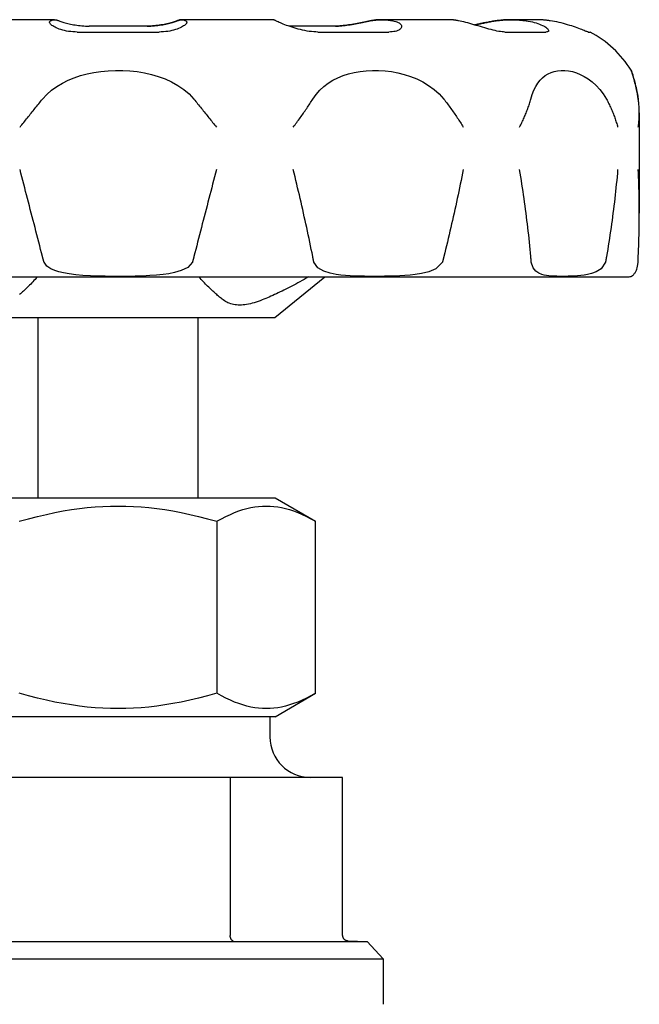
# Model space of a CAD drawing. Header units: millimetres. Extents: x 77 to 3974, y 11 to 353.
# Tile 3 of 7: x 334 to 364, y 204 to 252. Entities that reach past the tile are written whole.
import ezdxf

# ---------------------------------------------------------------- set-up
doc = ezdxf.new("R2010")
doc.units = ezdxf.units.MM
doc.layers.add('DETAIL', color=2, linetype='Continuous')

msp = doc.modelspace()

# ---------------------------------------------------------------- linework, layer by layer
at = {"layer": 'DETAIL'}
for p, q in [((335.601, 252.465), (331.157, 252.465)), ((341.885, 252.465), (341.873, 252.465)), ((346.327, 252.465), (341.885, 252.465)), ((351.768, 252.465), (351.759, 252.465)), ((355.02, 252.465), (351.768, 252.465)), ((358.16, 252.465), (358.156, 252.465)), ((359.35, 252.465), (358.16, 252.465)), ((336.724, 251.856), (340.763, 251.856)), ((340.183, 252.147), (337.302, 252.147)), ((349.482, 252.147), (347.169, 252.147)), ((348.609, 251.856), (352.106, 251.856)), ((357.848, 251.856), (359.867, 251.856)), ((361.967, 251.856), (362.054, 251.856)), ((364.487, 247.861), (364.487, 242.905)), ((313.59, 239.765), (363.884, 239.765)), ((346.487, 237.765), (348.951, 239.765)), ((330.987, 237.765), (346.487, 237.765)), ((334.787, 228.854), (334.787, 237.765)), ((342.687, 228.854), (342.687, 237.765)), ((330.98, 228.854), (346.494, 228.854)), ((346.494, 228.854), (348.494, 227.699)), ((343.616, 227.699), (343.616, 219.209)), ((348.494, 219.209), (348.494, 227.699)), ((346.494, 218.054), (348.494, 219.209)), ((346.494, 218.054), (330.98, 218.054)), ((346.237, 218.054), (346.237, 217.054)), ((344.279, 215.054), (333.194, 215.054)), ((344.279, 215.054), (344.279, 207.245)), ((349.822, 215.054), (344.279, 215.054)), ((349.822, 207.245), (349.822, 215.054)), ((326.436, 206.96), (351.037, 206.96)), ((350.102, 206.992), (351.037, 206.96)), ((351.037, 206.96), (351.837, 206.102)), ((325.637, 206.102), (351.837, 206.102)), ((351.837, 206.102), (351.837, 203.854))]:
    msp.add_line(p, q, dxfattribs=at)
at = {"layer": 'DETAIL', "flags": 128}
for points in [[(336.724, 251.856), (336.613, 251.858), (336.504, 251.864), (336.397, 251.874), (336.293, 251.888), (336.192, 251.905), (336.095, 251.925), (336.003, 251.948), (335.916, 251.973), (335.834, 252.001), (335.757, 252.03), (335.686, 252.06), (335.622, 252.091), (335.564, 252.122), (335.512, 252.154), (335.468, 252.186), (335.43, 252.216), (335.4, 252.246), (335.377, 252.275), (335.361, 252.303), (335.354, 252.329), (335.354, 252.352), (335.363, 252.374), (335.38, 252.394), (335.404, 252.411)], [(335.404, 252.411), (335.419, 252.419), (335.433, 252.426), (335.447, 252.432), (335.462, 252.438), (335.476, 252.443), (335.49, 252.448), (335.504, 252.452), (335.518, 252.455), (335.532, 252.458), (335.546, 252.461), (335.56, 252.463), (335.574, 252.464), (335.587, 252.465), (335.601, 252.465), (335.614, 252.465), (335.628, 252.464), (335.641, 252.463), (335.655, 252.461), (335.669, 252.459), (335.683, 252.456), (335.697, 252.452), (335.711, 252.448), (335.725, 252.443), (335.74, 252.438)], [(335.74, 252.438), (335.765, 252.429), (335.794, 252.418), (335.829, 252.406), (335.868, 252.393), (335.911, 252.379), (335.958, 252.364), (336.009, 252.349), (336.065, 252.332), (336.123, 252.316), (336.186, 252.299), (336.251, 252.282), (336.32, 252.266), (336.391, 252.25), (336.465, 252.234), (336.542, 252.219), (336.621, 252.205), (336.702, 252.192), (336.785, 252.181), (336.869, 252.171), (336.955, 252.162), (337.041, 252.156), (337.128, 252.151), (337.215, 252.148), (337.302, 252.147)], [(341.734, 252.438), (341.709, 252.429), (341.679, 252.418), (341.645, 252.406), (341.606, 252.393), (341.563, 252.379), (341.516, 252.364), (341.464, 252.349), (341.409, 252.332), (341.35, 252.316), (341.288, 252.299), (341.223, 252.282), (341.154, 252.266), (341.083, 252.25), (341.008, 252.234), (340.932, 252.219), (340.853, 252.205), (340.772, 252.192), (340.689, 252.181), (340.604, 252.171), (340.519, 252.162), (340.433, 252.156), (340.346, 252.151), (340.259, 252.148), (340.172, 252.147)], [(340.183, 252.147), (340.27, 252.148), (340.357, 252.151), (340.444, 252.156), (340.53, 252.162), (340.616, 252.171), (340.7, 252.181), (340.783, 252.192), (340.864, 252.205), (340.943, 252.219), (341.02, 252.234), (341.094, 252.25), (341.165, 252.266), (341.234, 252.283), (341.3, 252.299), (341.362, 252.316), (341.421, 252.332), (341.476, 252.349), (341.527, 252.364), (341.574, 252.379), (341.617, 252.393), (341.656, 252.406), (341.691, 252.418), (341.72, 252.429), (341.745, 252.438)], [(342.082, 252.411), (342.107, 252.394), (342.123, 252.374), (342.132, 252.352), (342.132, 252.329), (342.125, 252.303), (342.11, 252.275), (342.087, 252.246), (342.056, 252.216), (342.019, 252.185), (341.974, 252.154), (341.923, 252.122), (341.864, 252.091), (341.8, 252.06), (341.729, 252.029), (341.653, 252), (341.571, 251.973), (341.483, 251.948), (341.391, 251.925), (341.294, 251.905), (341.194, 251.887), (341.09, 251.874), (340.983, 251.864), (340.874, 251.858), (340.763, 251.856)], [(341.873, 252.465), (341.867, 252.465), (341.862, 252.465), (341.856, 252.465), (341.85, 252.464), (341.845, 252.464), (341.839, 252.464), (341.833, 252.463), (341.828, 252.462), (341.822, 252.461), (341.816, 252.461), (341.81, 252.46), (341.805, 252.459), (341.799, 252.457), (341.793, 252.456), (341.787, 252.455), (341.781, 252.453), (341.775, 252.452), (341.77, 252.45), (341.764, 252.448), (341.758, 252.447), (341.752, 252.445), (341.746, 252.443), (341.74, 252.44), (341.734, 252.438)], [(341.745, 252.438), (341.76, 252.443), (341.774, 252.448), (341.788, 252.452), (341.802, 252.456), (341.816, 252.459), (341.83, 252.461), (341.844, 252.463), (341.858, 252.464), (341.871, 252.465), (341.885, 252.465), (341.898, 252.465), (341.912, 252.464), (341.926, 252.463), (341.94, 252.461), (341.953, 252.458), (341.967, 252.455), (341.982, 252.452), (341.996, 252.448), (342.01, 252.443), (342.024, 252.438), (342.039, 252.432), (342.053, 252.426), (342.067, 252.419), (342.082, 252.411)], [(346.525, 252.411), (346.516, 252.415), (346.508, 252.42), (346.499, 252.424), (346.491, 252.428), (346.483, 252.432), (346.474, 252.435), (346.466, 252.438), (346.458, 252.442), (346.449, 252.444), (346.441, 252.447), (346.433, 252.45), (346.424, 252.452), (346.416, 252.454), (346.408, 252.456), (346.4, 252.458), (346.392, 252.459), (346.383, 252.461), (346.375, 252.462), (346.367, 252.463), (346.359, 252.464), (346.351, 252.464), (346.343, 252.465), (346.335, 252.465), (346.327, 252.465)], [(348.609, 251.856), (348.506, 251.858), (348.4, 251.864), (348.293, 251.874), (348.183, 251.888), (348.074, 251.905), (347.964, 251.925), (347.855, 251.948), (347.747, 251.973), (347.641, 252.001), (347.536, 252.03), (347.434, 252.06), (347.335, 252.091), (347.24, 252.122), (347.148, 252.154), (347.061, 252.186), (346.978, 252.216), (346.9, 252.246), (346.827, 252.275), (346.76, 252.303), (346.699, 252.329), (346.645, 252.352), (346.597, 252.374), (346.557, 252.394), (346.525, 252.411)], [(351.38, 252.438), (351.316, 252.429), (351.25, 252.418), (351.18, 252.406), (351.108, 252.393), (351.033, 252.379), (350.956, 252.364), (350.876, 252.349), (350.796, 252.332), (350.713, 252.316), (350.63, 252.299), (350.545, 252.282), (350.46, 252.266), (350.374, 252.25), (350.288, 252.234), (350.202, 252.219), (350.116, 252.205), (350.031, 252.192), (349.946, 252.181), (349.863, 252.171), (349.78, 252.162), (349.7, 252.156), (349.622, 252.151), (349.546, 252.148), (349.473, 252.147)], [(349.482, 252.147), (349.555, 252.148), (349.631, 252.151), (349.709, 252.156), (349.79, 252.162), (349.872, 252.171), (349.955, 252.181), (350.04, 252.192), (350.125, 252.205), (350.211, 252.219), (350.297, 252.234), (350.383, 252.25), (350.469, 252.266), (350.555, 252.283), (350.639, 252.299), (350.723, 252.316), (350.805, 252.332), (350.886, 252.349), (350.965, 252.364), (351.042, 252.379), (351.117, 252.393), (351.189, 252.406), (351.259, 252.418), (351.325, 252.429), (351.389, 252.438)], [(351.759, 252.465), (351.744, 252.465), (351.729, 252.465), (351.713, 252.465), (351.698, 252.464), (351.682, 252.464), (351.667, 252.464), (351.651, 252.463), (351.635, 252.462), (351.62, 252.461), (351.604, 252.461), (351.588, 252.46), (351.572, 252.459), (351.556, 252.457), (351.541, 252.456), (351.525, 252.455), (351.509, 252.453), (351.493, 252.452), (351.477, 252.45), (351.46, 252.448), (351.444, 252.447), (351.428, 252.445), (351.412, 252.443), (351.396, 252.44), (351.38, 252.438)], [(351.389, 252.438), (351.428, 252.443), (351.467, 252.448), (351.505, 252.452), (351.544, 252.456), (351.582, 252.459), (351.62, 252.461), (351.658, 252.463), (351.695, 252.464), (351.732, 252.465), (351.769, 252.465), (351.806, 252.465), (351.843, 252.464), (351.881, 252.463), (351.918, 252.461), (351.956, 252.458), (351.995, 252.455), (352.033, 252.452), (352.072, 252.448), (352.111, 252.443), (352.15, 252.438), (352.189, 252.432), (352.228, 252.426), (352.267, 252.419), (352.307, 252.411)], [(352.307, 252.411), (352.382, 252.394), (352.451, 252.374), (352.513, 252.352), (352.569, 252.329), (352.616, 252.303), (352.657, 252.275), (352.69, 252.246), (352.716, 252.216), (352.734, 252.185), (352.744, 252.154), (352.746, 252.122), (352.741, 252.091), (352.728, 252.06), (352.708, 252.029), (352.679, 252), (352.644, 251.973), (352.601, 251.948), (352.55, 251.925), (352.492, 251.905), (352.427, 251.887), (352.356, 251.874), (352.279, 251.864), (352.195, 251.858), (352.106, 251.856)], [(355.558, 252.411), (355.535, 252.415), (355.513, 252.42), (355.49, 252.424), (355.467, 252.428), (355.444, 252.432), (355.421, 252.435), (355.398, 252.438), (355.375, 252.442), (355.352, 252.444), (355.33, 252.447), (355.307, 252.45), (355.285, 252.452), (355.262, 252.454), (355.24, 252.456), (355.217, 252.458), (355.195, 252.459), (355.173, 252.461), (355.151, 252.462), (355.129, 252.463), (355.107, 252.464), (355.085, 252.464), (355.063, 252.465), (355.042, 252.465), (355.02, 252.465)], [(357.848, 251.856), (357.781, 251.858), (357.707, 251.864), (357.628, 251.874), (357.543, 251.888), (357.454, 251.905), (357.36, 251.925), (357.263, 251.948), (357.163, 251.973), (357.061, 252.001), (356.957, 252.03), (356.851, 252.06), (356.744, 252.091), (356.637, 252.123), (356.53, 252.154), (356.423, 252.186), (356.317, 252.217), (356.212, 252.247), (356.109, 252.275), (356.009, 252.303), (355.911, 252.329), (355.816, 252.353), (355.726, 252.374), (355.64, 252.394), (355.558, 252.411)], [(357.638, 252.438), (357.582, 252.432), (357.526, 252.426), (357.469, 252.418), (357.413, 252.411), (357.356, 252.402), (357.299, 252.394), (357.242, 252.385), (357.186, 252.375), (357.129, 252.365), (357.073, 252.355), (357.017, 252.345), (356.961, 252.334), (356.906, 252.324), (356.851, 252.313), (356.797, 252.302), (356.743, 252.291), (356.69, 252.28), (356.638, 252.269), (356.587, 252.258), (356.536, 252.247), (356.487, 252.237), (356.439, 252.227), (356.392, 252.217), (356.346, 252.208)], [(356.348, 252.208), (356.394, 252.217), (356.441, 252.227), (356.489, 252.237), (356.538, 252.247), (356.589, 252.257), (356.64, 252.268), (356.692, 252.279), (356.745, 252.29), (356.799, 252.301), (356.853, 252.312), (356.908, 252.323), (356.963, 252.334), (357.019, 252.345), (357.075, 252.355), (357.132, 252.365), (357.189, 252.375), (357.246, 252.385), (357.303, 252.394), (357.36, 252.402), (357.417, 252.411), (357.473, 252.418), (357.53, 252.426), (357.586, 252.432), (357.642, 252.438)], [(358.156, 252.465), (358.135, 252.465), (358.114, 252.465), (358.093, 252.465), (358.072, 252.464), (358.051, 252.464), (358.03, 252.464), (358.008, 252.463), (357.987, 252.462), (357.966, 252.461), (357.944, 252.461), (357.923, 252.46), (357.901, 252.459), (357.879, 252.457), (357.857, 252.456), (357.836, 252.455), (357.814, 252.453), (357.792, 252.452), (357.77, 252.45), (357.748, 252.448), (357.726, 252.447), (357.704, 252.445), (357.682, 252.443), (357.66, 252.44), (357.638, 252.438)], [(357.642, 252.438), (357.695, 252.443), (357.748, 252.448), (357.801, 252.452), (357.853, 252.456), (357.906, 252.459), (357.958, 252.461), (358.009, 252.463), (358.06, 252.464), (358.111, 252.465), (358.161, 252.465), (358.212, 252.465), (358.263, 252.464), (358.314, 252.463), (358.365, 252.461), (358.417, 252.458), (358.47, 252.455), (358.522, 252.452), (358.575, 252.448), (358.628, 252.443), (358.681, 252.438), (358.735, 252.432), (358.788, 252.426), (358.842, 252.419), (358.896, 252.411)], [(358.896, 252.411), (359.001, 252.394), (359.104, 252.374), (359.204, 252.352), (359.299, 252.329), (359.389, 252.303), (359.475, 252.275), (359.555, 252.246), (359.629, 252.216), (359.698, 252.185), (359.76, 252.154), (359.816, 252.122), (359.865, 252.091), (359.907, 252.06), (359.943, 252.029), (359.97, 252), (359.991, 251.973), (360.003, 251.948), (360.008, 251.925), (360.004, 251.905), (359.993, 251.888), (359.974, 251.874), (359.946, 251.864), (359.911, 251.858), (359.867, 251.856)], [(360.085, 252.411), (360.054, 252.415), (360.022, 252.42), (359.991, 252.424), (359.959, 252.428), (359.928, 252.432), (359.897, 252.435), (359.866, 252.438), (359.835, 252.442), (359.804, 252.444), (359.773, 252.447), (359.742, 252.45), (359.711, 252.452), (359.68, 252.454), (359.649, 252.456), (359.619, 252.458), (359.589, 252.459), (359.558, 252.461), (359.528, 252.462), (359.498, 252.463), (359.468, 252.464), (359.438, 252.464), (359.409, 252.465), (359.379, 252.465), (359.35, 252.465)], [(361.967, 251.856), (361.953, 251.858), (361.932, 251.864), (361.902, 251.874), (361.864, 251.888), (361.819, 251.905), (361.767, 251.925), (361.709, 251.948), (361.644, 251.973), (361.573, 252.001), (361.497, 252.03), (361.415, 252.06), (361.329, 252.091), (361.239, 252.122), (361.145, 252.154), (361.047, 252.186), (360.946, 252.216), (360.843, 252.246), (360.737, 252.275), (360.63, 252.303), (360.521, 252.329), (360.412, 252.352), (360.302, 252.374), (360.193, 252.394), (360.085, 252.411)], [(335.005, 248.542), (335.219, 248.775), (335.456, 248.984), (335.713, 249.169), (335.985, 249.331), (336.269, 249.473), (336.569, 249.596), (336.884, 249.702), (337.21, 249.79), (337.547, 249.861), (337.894, 249.913), (338.247, 249.947), (338.605, 249.964), (338.965, 249.962), (339.325, 249.941), (339.684, 249.901), (340.037, 249.842), (340.385, 249.764), (340.725, 249.664), (341.059, 249.542), (341.381, 249.395), (341.689, 249.224), (341.979, 249.026), (342.245, 248.799), (342.483, 248.542)], [(348.354, 248.542), (348.52, 248.775), (348.705, 248.984), (348.907, 249.169), (349.123, 249.331), (349.351, 249.473), (349.594, 249.596), (349.85, 249.702), (350.119, 249.79), (350.4, 249.861), (350.691, 249.913), (350.99, 249.947), (351.298, 249.964), (351.61, 249.962), (351.926, 249.941), (352.243, 249.901), (352.559, 249.842), (352.872, 249.764), (353.182, 249.664), (353.489, 249.542), (353.788, 249.395), (354.075, 249.224), (354.348, 249.026), (354.602, 248.799), (354.83, 248.542)], [(359.126, 248.542), (359.2, 248.775), (359.283, 248.984), (359.376, 249.169), (359.478, 249.331), (359.589, 249.473), (359.709, 249.596), (359.839, 249.702), (359.978, 249.79), (360.127, 249.861), (360.285, 249.913), (360.451, 249.947), (360.625, 249.964), (360.806, 249.962), (360.992, 249.941), (361.183, 249.901), (361.376, 249.842), (361.572, 249.764), (361.768, 249.664), (361.966, 249.542), (362.161, 249.395), (362.352, 249.224), (362.535, 249.026), (362.708, 248.799), (362.864, 248.542)], [(364.435, 248.542), (364.416, 248.665), (364.395, 248.782), (364.374, 248.892), (364.353, 248.996), (364.332, 249.093), (364.312, 249.185), (364.291, 249.27), (364.271, 249.35), (364.252, 249.424), (364.234, 249.493), (364.216, 249.557), (364.199, 249.617), (364.182, 249.672), (364.167, 249.723), (364.153, 249.768), (364.14, 249.809), (364.128, 249.845), (364.117, 249.877), (364.108, 249.903), (364.101, 249.925), (364.095, 249.943), (364.091, 249.955), (364.088, 249.963), (364.087, 249.965)], [(364.087, 249.965), (364.088, 249.963), (364.09, 249.956), (364.094, 249.945), (364.099, 249.93), (364.106, 249.91), (364.114, 249.886), (364.123, 249.857), (364.134, 249.823), (364.146, 249.785), (364.16, 249.742), (364.174, 249.694), (364.19, 249.641), (364.207, 249.583), (364.225, 249.519), (364.244, 249.449), (364.264, 249.374), (364.284, 249.293), (364.305, 249.205), (364.327, 249.112), (364.348, 249.011), (364.37, 248.904), (364.392, 248.79), (364.413, 248.67), (364.433, 248.542)], [(333.896, 247.165), (333.942, 247.223), (333.987, 247.28), (334.033, 247.338), (334.078, 247.396), (334.124, 247.453), (334.17, 247.511), (334.216, 247.569), (334.262, 247.626), (334.309, 247.684), (334.355, 247.741), (334.401, 247.799), (334.447, 247.856), (334.494, 247.914), (334.54, 247.971), (334.587, 248.028), (334.633, 248.086), (334.68, 248.143), (334.726, 248.2), (334.773, 248.257), (334.819, 248.315), (334.866, 248.372), (334.912, 248.429), (334.959, 248.485), (335.005, 248.542)], [(342.483, 248.542), (342.53, 248.485), (342.576, 248.429), (342.623, 248.372), (342.669, 248.315), (342.716, 248.257), (342.762, 248.2), (342.809, 248.143), (342.855, 248.086), (342.902, 248.028), (342.948, 247.971), (342.995, 247.914), (343.041, 247.856), (343.087, 247.799), (343.134, 247.741), (343.18, 247.684), (343.226, 247.626), (343.272, 247.569), (343.318, 247.511), (343.364, 247.453), (343.41, 247.396), (343.456, 247.338), (343.501, 247.28), (343.547, 247.223), (343.592, 247.165)], [(347.394, 247.165), (347.437, 247.223), (347.48, 247.28), (347.523, 247.338), (347.566, 247.396), (347.608, 247.453), (347.65, 247.511), (347.692, 247.569), (347.734, 247.626), (347.775, 247.684), (347.816, 247.741), (347.857, 247.799), (347.897, 247.856), (347.937, 247.914), (347.977, 247.971), (348.016, 248.028), (348.055, 248.086), (348.094, 248.143), (348.132, 248.2), (348.17, 248.257), (348.208, 248.315), (348.245, 248.372), (348.282, 248.429), (348.318, 248.485), (348.354, 248.542)], [(354.83, 248.542), (354.874, 248.485), (354.918, 248.429), (354.962, 248.372), (355.005, 248.315), (355.048, 248.257), (355.09, 248.2), (355.133, 248.143), (355.175, 248.086), (355.216, 248.028), (355.257, 247.971), (355.298, 247.914), (355.338, 247.856), (355.378, 247.799), (355.418, 247.741), (355.457, 247.684), (355.495, 247.626), (355.534, 247.569), (355.571, 247.511), (355.609, 247.453), (355.646, 247.396), (355.682, 247.338), (355.719, 247.28), (355.754, 247.223), (355.789, 247.165)], [(358.572, 247.165), (358.601, 247.223), (358.631, 247.28), (358.659, 247.338), (358.688, 247.396), (358.715, 247.453), (358.742, 247.511), (358.769, 247.569), (358.795, 247.626), (358.82, 247.684), (358.845, 247.741), (358.869, 247.799), (358.892, 247.856), (358.915, 247.914), (358.937, 247.971), (358.959, 248.028), (358.98, 248.086), (359.001, 248.143), (359.021, 248.2), (359.04, 248.257), (359.059, 248.315), (359.076, 248.372), (359.094, 248.429), (359.11, 248.485), (359.126, 248.542)], [(362.864, 248.542), (362.894, 248.485), (362.924, 248.429), (362.953, 248.372), (362.982, 248.315), (363.01, 248.257), (363.037, 248.2), (363.063, 248.143), (363.089, 248.086), (363.115, 248.028), (363.139, 247.971), (363.164, 247.914), (363.187, 247.856), (363.21, 247.799), (363.232, 247.741), (363.253, 247.684), (363.274, 247.626), (363.294, 247.569), (363.314, 247.511), (363.333, 247.453), (363.351, 247.396), (363.369, 247.338), (363.386, 247.28), (363.402, 247.223), (363.417, 247.165)], [(364.435, 247.165), (364.443, 247.223), (364.451, 247.28), (364.457, 247.338), (364.464, 247.396), (364.469, 247.453), (364.474, 247.511), (364.478, 247.569), (364.481, 247.626), (364.483, 247.684), (364.485, 247.741), (364.486, 247.799), (364.487, 247.856), (364.487, 247.914), (364.485, 247.971), (364.484, 248.028), (364.481, 248.086), (364.478, 248.143), (364.474, 248.2), (364.47, 248.257), (364.464, 248.315), (364.458, 248.372), (364.451, 248.429), (364.444, 248.485), (364.435, 248.542)], [(335.005, 240.769), (334.959, 240.948), (334.913, 241.126), (334.866, 241.305), (334.82, 241.484), (334.774, 241.663), (334.727, 241.842), (334.681, 242.021), (334.634, 242.2), (334.588, 242.379), (334.541, 242.558), (334.495, 242.737), (334.449, 242.916), (334.402, 243.095), (334.356, 243.275), (334.31, 243.454), (334.263, 243.633), (334.217, 243.812), (334.171, 243.991), (334.125, 244.17), (334.079, 244.349), (334.033, 244.528), (333.987, 244.707), (333.942, 244.886), (333.896, 245.065)], [(343.592, 245.065), (343.547, 244.886), (343.501, 244.707), (343.455, 244.528), (343.409, 244.349), (343.364, 244.17), (343.317, 243.991), (343.271, 243.812), (343.225, 243.633), (343.179, 243.454), (343.133, 243.275), (343.086, 243.095), (343.04, 242.916), (342.993, 242.737), (342.947, 242.558), (342.9, 242.379), (342.854, 242.2), (342.808, 242.021), (342.761, 241.842), (342.715, 241.663), (342.668, 241.484), (342.622, 241.305), (342.576, 241.126), (342.53, 240.948), (342.483, 240.769)], [(348.354, 240.769), (348.318, 240.948), (348.282, 241.126), (348.245, 241.305), (348.208, 241.484), (348.171, 241.663), (348.133, 241.842), (348.095, 242.021), (348.056, 242.2), (348.017, 242.379), (347.978, 242.558), (347.938, 242.737), (347.898, 242.916), (347.858, 243.095), (347.817, 243.275), (347.776, 243.454), (347.735, 243.633), (347.693, 243.812), (347.651, 243.991), (347.609, 244.17), (347.566, 244.349), (347.524, 244.528), (347.481, 244.707), (347.437, 244.886), (347.394, 245.065)], [(355.789, 245.065), (355.754, 244.886), (355.718, 244.707), (355.682, 244.528), (355.645, 244.349), (355.608, 244.17), (355.571, 243.991), (355.533, 243.812), (355.495, 243.633), (355.456, 243.454), (355.417, 243.275), (355.377, 243.095), (355.337, 242.916), (355.297, 242.737), (355.256, 242.558), (355.215, 242.379), (355.173, 242.2), (355.132, 242.021), (355.089, 241.842), (355.047, 241.663), (355.004, 241.484), (354.961, 241.305), (354.918, 241.126), (354.874, 240.948), (354.83, 240.769)], [(359.126, 240.769), (359.111, 240.948), (359.094, 241.126), (359.077, 241.305), (359.059, 241.484), (359.04, 241.663), (359.021, 241.842), (359.001, 242.021), (358.981, 242.2), (358.96, 242.379), (358.938, 242.558), (358.916, 242.737), (358.893, 242.916), (358.869, 243.095), (358.845, 243.275), (358.82, 243.454), (358.795, 243.633), (358.769, 243.812), (358.743, 243.991), (358.716, 244.17), (358.688, 244.349), (358.66, 244.528), (358.631, 244.707), (358.602, 244.886), (358.572, 245.065)], [(363.417, 245.065), (363.402, 244.886), (363.385, 244.707), (363.368, 244.528), (363.351, 244.349), (363.333, 244.17), (363.314, 243.991), (363.294, 243.812), (363.274, 243.633), (363.253, 243.454), (363.231, 243.275), (363.209, 243.095), (363.186, 242.916), (363.163, 242.737), (363.139, 242.558), (363.114, 242.379), (363.089, 242.2), (363.063, 242.021), (363.036, 241.842), (363.009, 241.663), (362.981, 241.484), (362.953, 241.305), (362.924, 241.126), (362.894, 240.948), (362.864, 240.769)], [(364.435, 240.769), (364.444, 240.948), (364.451, 241.126), (364.458, 241.305), (364.464, 241.484), (364.469, 241.663), (364.474, 241.842), (364.478, 242.021), (364.481, 242.2), (364.484, 242.379), (364.485, 242.558), (364.486, 242.737), (364.487, 242.916), (364.486, 243.095), (364.485, 243.275), (364.483, 243.454), (364.481, 243.633), (364.478, 243.812), (364.474, 243.991), (364.469, 244.17), (364.464, 244.349), (364.457, 244.528), (364.451, 244.707), (364.443, 244.886), (364.435, 245.065)], [(335.079, 240.493), (335.076, 240.505), (335.073, 240.516), (335.069, 240.527), (335.066, 240.539), (335.063, 240.55), (335.06, 240.562), (335.057, 240.573), (335.054, 240.585), (335.051, 240.596), (335.047, 240.608), (335.044, 240.619), (335.041, 240.631), (335.038, 240.642), (335.035, 240.654), (335.032, 240.665), (335.029, 240.677), (335.026, 240.688), (335.023, 240.7), (335.02, 240.711), (335.017, 240.723), (335.014, 240.734), (335.011, 240.746), (335.008, 240.757), (335.005, 240.769)], [(342.483, 240.769), (342.48, 240.757), (342.477, 240.746), (342.475, 240.734), (342.472, 240.723), (342.468, 240.711), (342.465, 240.7), (342.462, 240.688), (342.459, 240.677), (342.456, 240.665), (342.453, 240.654), (342.45, 240.642), (342.447, 240.631), (342.444, 240.619), (342.441, 240.608), (342.438, 240.596), (342.435, 240.585), (342.432, 240.573), (342.428, 240.562), (342.425, 240.55), (342.422, 240.539), (342.419, 240.527), (342.416, 240.516), (342.413, 240.505), (342.409, 240.493)], [(348.411, 240.493), (348.409, 240.505), (348.406, 240.516), (348.404, 240.527), (348.402, 240.539), (348.399, 240.55), (348.397, 240.562), (348.394, 240.573), (348.392, 240.585), (348.389, 240.596), (348.387, 240.608), (348.385, 240.619), (348.382, 240.631), (348.38, 240.642), (348.377, 240.654), (348.375, 240.665), (348.373, 240.677), (348.37, 240.688), (348.368, 240.7), (348.366, 240.711), (348.363, 240.723), (348.361, 240.734), (348.359, 240.746), (348.356, 240.757), (348.354, 240.769)], [(354.83, 240.769), (354.827, 240.757), (354.824, 240.746), (354.821, 240.734), (354.818, 240.723), (354.815, 240.711), (354.812, 240.7), (354.81, 240.688), (354.807, 240.677), (354.804, 240.665), (354.801, 240.654), (354.798, 240.642), (354.795, 240.631), (354.792, 240.619), (354.789, 240.608), (354.786, 240.596), (354.783, 240.585), (354.78, 240.573), (354.777, 240.562), (354.774, 240.55), (354.771, 240.539), (354.768, 240.527), (354.765, 240.516), (354.762, 240.505), (354.759, 240.493)], [(359.152, 240.493), (359.15, 240.505), (359.149, 240.516), (359.148, 240.527), (359.147, 240.539), (359.146, 240.55), (359.145, 240.562), (359.144, 240.573), (359.143, 240.585), (359.142, 240.596), (359.141, 240.608), (359.14, 240.619), (359.139, 240.631), (359.138, 240.642), (359.137, 240.654), (359.136, 240.665), (359.135, 240.677), (359.134, 240.688), (359.132, 240.7), (359.131, 240.711), (359.13, 240.723), (359.129, 240.734), (359.128, 240.746), (359.127, 240.757), (359.126, 240.769)], [(362.864, 240.769), (362.862, 240.757), (362.86, 240.746), (362.858, 240.734), (362.856, 240.723), (362.854, 240.711), (362.852, 240.7), (362.85, 240.688), (362.848, 240.677), (362.846, 240.665), (362.844, 240.654), (362.842, 240.642), (362.84, 240.631), (362.838, 240.619), (362.836, 240.608), (362.834, 240.596), (362.832, 240.585), (362.83, 240.573), (362.827, 240.562), (362.825, 240.55), (362.823, 240.539), (362.821, 240.527), (362.819, 240.516), (362.817, 240.505), (362.815, 240.493)], [(364.422, 240.493), (364.422, 240.505), (364.423, 240.516), (364.423, 240.527), (364.424, 240.539), (364.425, 240.55), (364.425, 240.562), (364.426, 240.573), (364.426, 240.585), (364.427, 240.596), (364.427, 240.608), (364.428, 240.619), (364.429, 240.631), (364.429, 240.642), (364.43, 240.654), (364.43, 240.665), (364.431, 240.677), (364.431, 240.688), (364.432, 240.7), (364.433, 240.711), (364.433, 240.723), (364.434, 240.734), (364.434, 240.746), (364.435, 240.757), (364.435, 240.769)], [(342.409, 240.493), (342.184, 240.23), (341.862, 240.076), (341.529, 239.981), (341.25, 239.926), (340.96, 239.885), (340.644, 239.852), (340.304, 239.828), (339.942, 239.811), (339.574, 239.8), (339.207, 239.794), (338.839, 239.791), (338.471, 239.792), (338.103, 239.796), (337.736, 239.805), (337.368, 239.818), (337.002, 239.84), (336.645, 239.871), (336.326, 239.912), (336.05, 239.961), (335.813, 240.018), (335.612, 240.081), (335.409, 240.169), (335.212, 240.3), (335.079, 240.493)], [(354.759, 240.493), (354.437, 240.165), (354.081, 240.023), (353.73, 239.938), (353.417, 239.887), (353.164, 239.858), (352.911, 239.836), (352.657, 239.819), (352.403, 239.808), (352.152, 239.8), (351.903, 239.795), (351.654, 239.792), (351.406, 239.791), (351.16, 239.792), (350.917, 239.795), (350.679, 239.801), (350.441, 239.809), (350.205, 239.821), (349.973, 239.837), (349.747, 239.86), (349.506, 239.893), (349.208, 239.952), (348.897, 240.051), (348.611, 240.21), (348.411, 240.493)], [(362.815, 240.493), (362.596, 240.165), (362.356, 240.023), (362.124, 239.938), (361.92, 239.887), (361.757, 239.858), (361.597, 239.836), (361.437, 239.819), (361.281, 239.808), (361.128, 239.8), (360.979, 239.795), (360.832, 239.792), (360.687, 239.791), (360.546, 239.792), (360.41, 239.795), (360.278, 239.801), (360.149, 239.809), (360.023, 239.821), (359.902, 239.837), (359.786, 239.86), (359.665, 239.893), (359.52, 239.952), (359.372, 240.051), (359.24, 240.21), (359.152, 240.493)], [(364.087, 239.791), (364.088, 239.792), (364.091, 239.793), (364.096, 239.796), (364.102, 239.799), (364.111, 239.804), (364.121, 239.81), (364.134, 239.818), (364.148, 239.828), (364.164, 239.841), (364.181, 239.857), (364.2, 239.875), (364.219, 239.896), (364.238, 239.92), (364.256, 239.945), (364.275, 239.973), (364.292, 240.003), (364.309, 240.035), (364.326, 240.069), (364.342, 240.107), (364.359, 240.156), (364.378, 240.217), (364.396, 240.29), (364.411, 240.382), (364.422, 240.493)], [(334.75, 239.765), (334.693, 239.704), (334.638, 239.643), (334.583, 239.585), (334.528, 239.527), (334.474, 239.471), (334.421, 239.416), (334.369, 239.363), (334.316, 239.31), (334.265, 239.259), (334.214, 239.209), (334.163, 239.161), (334.113, 239.113), (334.063, 239.067), (334.014, 239.022), (333.966, 238.977), (333.917, 238.934), (333.869, 238.892)], [(343.933, 238.627), (343.887, 238.662), (343.842, 238.698), (343.796, 238.735), (343.75, 238.773), (343.703, 238.812), (343.656, 238.851), (343.609, 238.892), (343.561, 238.934), (343.513, 238.977), (343.464, 239.022), (343.415, 239.067), (343.365, 239.113), (343.315, 239.161), (343.265, 239.209), (343.214, 239.259), (343.162, 239.31), (343.11, 239.363), (343.058, 239.416), (343.004, 239.471), (342.951, 239.527), (342.896, 239.585), (342.841, 239.643), (342.786, 239.704), (342.73, 239.765)], [(348.14, 239.765), (348.034, 239.704), (347.928, 239.643), (347.824, 239.585), (347.721, 239.527), (347.619, 239.471), (347.518, 239.416), (347.418, 239.363), (347.319, 239.31), (347.221, 239.259), (347.124, 239.209), (347.028, 239.161), (346.933, 239.113), (346.839, 239.067), (346.746, 239.022), (346.654, 238.977), (346.562, 238.934), (346.471, 238.892), (346.381, 238.851), (346.292, 238.812), (346.204, 238.773), (346.116, 238.735), (346.029, 238.698), (345.943, 238.662), (345.857, 238.627)], [(345.857, 238.627), (345.757, 238.588), (345.658, 238.552), (345.559, 238.519), (345.462, 238.489), (345.366, 238.463), (345.272, 238.439), (345.18, 238.42), (345.089, 238.403), (345.001, 238.391), (344.914, 238.381), (344.83, 238.376), (344.749, 238.374), (344.67, 238.376), (344.592, 238.381), (344.516, 238.391), (344.442, 238.403), (344.37, 238.42), (344.3, 238.439), (344.232, 238.463), (344.167, 238.489), (344.104, 238.519), (344.044, 238.552), (343.987, 238.588), (343.933, 238.627)], [(333.858, 227.699), (334.319, 227.827), (334.765, 227.942), (335.198, 228.043), (335.619, 228.132), (336.029, 228.209), (336.431, 228.276), (336.826, 228.331), (337.215, 228.375), (337.6, 228.41), (337.981, 228.434), (338.359, 228.449), (338.737, 228.454), (339.114, 228.449), (339.493, 228.434), (339.874, 228.41), (340.258, 228.375), (340.648, 228.331), (341.042, 228.276), (341.445, 228.209), (341.855, 228.132), (342.276, 228.043), (342.709, 227.942), (343.154, 227.827), (343.616, 227.699)], [(343.616, 227.699), (343.846, 227.827), (344.069, 227.942), (344.285, 228.043), (344.496, 228.132), (344.701, 228.209), (344.902, 228.276), (345.1, 228.331), (345.294, 228.375), (345.486, 228.41), (345.677, 228.434), (345.866, 228.449), (346.055, 228.454), (346.244, 228.449), (346.433, 228.434), (346.623, 228.41), (346.816, 228.375), (347.01, 228.331), (347.208, 228.276), (347.409, 228.209), (347.614, 228.132), (347.824, 228.043), (348.041, 227.942), (348.264, 227.827), (348.494, 227.699)], [(343.616, 219.209), (343.154, 219.08), (342.709, 218.966), (342.276, 218.864), (341.855, 218.775), (341.445, 218.698), (341.042, 218.632), (340.648, 218.577), (340.258, 218.532), (339.874, 218.498), (339.493, 218.473), (339.114, 218.459), (338.737, 218.454), (338.359, 218.459), (337.981, 218.473), (337.6, 218.498), (337.215, 218.532), (336.826, 218.577), (336.431, 218.632), (336.029, 218.698), (335.619, 218.775), (335.198, 218.864), (334.765, 218.966), (334.319, 219.08), (333.858, 219.209)], [(348.494, 219.209), (348.264, 219.08), (348.041, 218.966), (347.824, 218.864), (347.614, 218.775), (347.409, 218.698), (347.208, 218.632), (347.01, 218.577), (346.816, 218.532), (346.623, 218.498), (346.433, 218.473), (346.244, 218.459), (346.055, 218.454), (345.866, 218.459), (345.677, 218.473), (345.486, 218.498), (345.294, 218.532), (345.1, 218.577), (344.902, 218.632), (344.701, 218.698), (344.496, 218.775), (344.285, 218.864), (344.069, 218.966), (343.846, 219.08), (343.616, 219.209)], [(344.419, 206.992), (344.411, 206.993), (344.402, 206.995), (344.394, 206.998), (344.385, 207.002), (344.377, 207.007), (344.368, 207.012), (344.36, 207.019), (344.352, 207.026), (344.345, 207.034), (344.337, 207.043), (344.33, 207.053), (344.323, 207.064), (344.317, 207.076), (344.311, 207.088), (344.305, 207.101), (344.3, 207.115), (344.296, 207.13), (344.291, 207.145), (344.288, 207.16), (344.285, 207.177), (344.283, 207.193), (344.281, 207.21), (344.28, 207.227), (344.279, 207.245)], [(349.822, 207.245), (349.823, 207.227), (349.825, 207.21), (349.828, 207.193), (349.833, 207.177), (349.839, 207.16), (349.846, 207.145), (349.854, 207.13), (349.864, 207.115), (349.874, 207.101), (349.885, 207.088), (349.897, 207.076), (349.91, 207.064), (349.924, 207.053), (349.938, 207.043), (349.953, 207.034), (349.968, 207.026), (349.984, 207.019), (350, 207.012), (350.016, 207.007), (350.033, 207.002), (350.05, 206.998), (350.067, 206.995), (350.085, 206.993), (350.102, 206.992)]]:
    msp.add_lwpolyline(points, dxfattribs=at)
at = {"layer": 'DETAIL'}
for centre, radius, start, end in [((359.587, 247.165), 5.3, 31.8907, 62.2555), ((363.884, 240.565), 0.8, 270, 284.6932), ((348.237, 217.054), 2, 180, 270)]:
    msp.add_arc(centre, radius, start, end, dxfattribs=at)

doc.saveas('drawing.dxf')
